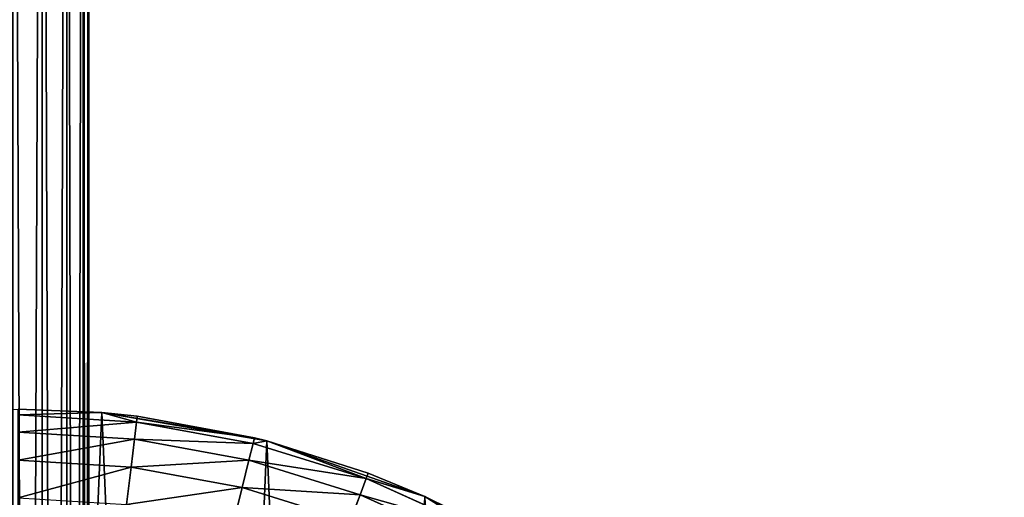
# Model space of a CAD drawing. Extents: x 80 to 596, y 77 to 1633.
# Tile 238 of 256: x 338 to 364, y 1123 to 1136. Entities that reach past the tile are written whole.
import ezdxf

# ---------------------------------------------------------------- set-up
doc = ezdxf.new("R2010")
doc.units = 0
doc.header["$LTSCALE"] = 25.4
doc.layers.get('0').update_dxf_attribs({"color": 13, "linetype": 'CONTINUOUS'})

# ---------------------------------------------------------------- blocks, each defined once
blk = doc.blocks.new('CADILLAC-III-8190-7988-799')
at = {"color": 18}
for p, q in [((0.83, 1166.978, 15.263), (0.83, 973.156, 9.878)), ((0.83, 1166.978, 15.263), (0.83, 973.156, 9.878)), ((0.83, 1166.888, 18.957), (0.83, 973.079, 13.572)), ((0.83, 1166.888, 18.957), (0.83, 973.079, 13.572)), ((1.479, 1166.967, 15.696), (1.479, 973.147, 10.311)), ((1.479, 1166.967, 15.696), (1.479, 973.147, 10.311)), ((1.479, 1166.899, 18.524), (1.479, 973.088, 13.139)), ((1.479, 1166.899, 18.524), (1.479, 973.088, 13.139)), ((1.912, 1166.952, 16.345), (1.912, 973.133, 10.96)), ((1.912, 1166.952, 16.345), (1.912, 973.133, 10.96)), ((1.912, 1166.914, 17.875), (1.912, 973.102, 12.49)), ((1.912, 1166.914, 17.875), (1.912, 973.102, 12.49)), ((2.064, 1166.933, 17.11), (2.064, 973.117, 11.725)), ((2.064, 1166.933, 17.11), (2.064, 973.117, 11.725)), ((2.409, 1125.699, 7.111), (0.204, 1125.793, 7.111)), ((0.204, 1125.793, 23.611), (2.409, 1125.699, 23.611)), ((2.409, 1125.699, 7.111), (0.204, 1125.793, 7.111)), ((0.204, 1125.793, 23.611), (2.409, 1125.699, 23.611)), ((2.409, 1125.699, 23.611), (0.204, 1125.639, 25.172)), ((2.409, 1125.699, 23.611), (0.204, 1125.639, 25.172)), ((3.319, 1125.45, 25.172), (0.204, 1125.639, 25.172)), ((3.319, 1125.45, 25.172), (0.204, 1125.639, 25.172)), ((2.409, 1125.699, 23.611), (3.338, 1125.603, 23.611)), ((3.338, 1125.603, 23.611), (2.409, 1125.699, 7.111)), ((2.409, 1125.699, 7.111), (2.409, 1125.699, 23.611)), ((3.338, 1125.603, 23.611), (2.409, 1125.699, 7.111)), ((6.426, 1125.037, 23.611), (2.409, 1125.699, 7.111)), ((6.426, 1125.037, 23.611), (2.409, 1125.699, 7.111)), ((6.755, 1124.954, 7.111), (2.409, 1125.699, 7.111)), ((2.409, 1125.699, 7.111), (2.409, 1125.699, 23.611)), ((6.755, 1124.954, 7.111), (2.409, 1125.699, 7.111)), ((2.409, 1125.699, 23.611), (3.338, 1125.603, 23.611)), ((2.409, 1125.699, 23.611), (3.319, 1125.45, 25.172)), ((2.409, 1125.699, 23.611), (3.319, 1125.45, 25.172)), ((3.338, 1125.603, 23.611), (3.319, 1125.45, 25.172)), ((3.338, 1125.603, 23.611), (3.319, 1125.45, 25.172)), ((3.338, 1125.603, 23.611), (6.426, 1125.037, 23.611)), ((3.338, 1125.603, 23.611), (6.426, 1125.037, 23.611)), ((3.264, 1124.999, 26.673), (3.319, 1125.45, 25.172)), ((3.264, 1124.999, 26.673), (3.319, 1125.45, 25.172)), ((6.389, 1124.888, 25.172), (3.319, 1125.45, 25.172)), ((6.389, 1124.888, 25.172), (3.319, 1125.45, 25.172)), ((3.264, 1124.999, 26.673), (0.204, 1125.184, 26.673)), ((3.264, 1124.999, 26.673), (0.204, 1125.184, 26.673)), ((3.264, 1124.999, 26.673), (3.175, 1124.265, 28.056)), ((3.264, 1124.999, 26.673), (3.175, 1124.265, 28.056)), ((3.264, 1124.999, 26.673), (6.28, 1124.446, 26.673)), ((3.264, 1124.999, 26.673), (6.28, 1124.446, 26.673)), ((6.426, 1125.037, 23.611), (6.389, 1124.888, 25.172)), ((6.426, 1125.037, 23.611), (6.389, 1124.888, 25.172)), ((6.426, 1125.037, 23.611), (6.755, 1124.954, 7.111)), ((6.426, 1125.037, 23.611), (6.755, 1124.954, 7.111)), ((6.426, 1125.037, 23.611), (6.755, 1124.954, 23.611)), ((6.426, 1125.037, 23.611), (6.755, 1124.954, 23.611)), ((6.28, 1124.446, 26.673), (6.389, 1124.888, 25.172)), ((6.28, 1124.446, 26.673), (6.389, 1124.888, 25.172)), ((6.389, 1124.888, 25.172), (6.755, 1124.954, 23.611)), ((6.389, 1124.888, 25.172), (6.755, 1124.954, 23.611)), ((6.389, 1124.888, 25.172), (9.369, 1123.959, 25.172)), ((6.389, 1124.888, 25.172), (9.369, 1123.959, 25.172)), ((6.755, 1124.954, 7.111), (9.423, 1124.103, 23.611)), ((10.913, 1123.484, 7.111), (6.755, 1124.954, 7.111)), ((6.755, 1124.954, 23.611), (6.755, 1124.954, 7.111)), ((6.755, 1124.954, 23.611), (6.755, 1124.954, 7.111)), ((6.755, 1124.954, 23.611), (9.423, 1124.103, 23.611)), ((6.755, 1124.954, 7.111), (9.423, 1124.103, 23.611)), ((10.913, 1123.484, 7.111), (6.755, 1124.954, 7.111)), ((6.755, 1124.954, 23.611), (9.423, 1124.103, 23.611)), ((6.755, 1124.954, 23.611), (9.369, 1123.959, 25.172)), ((6.755, 1124.954, 23.611), (9.369, 1123.959, 25.172)), ((3.175, 1124.265, 28.056), (0.204, 1124.444, 28.056)), ((3.175, 1124.265, 28.056), (0.204, 1124.444, 28.056)), ((3.175, 1124.265, 28.056), (3.055, 1123.277, 29.268)), ((3.175, 1124.265, 28.056), (3.055, 1123.277, 29.268)), ((6.103, 1123.728, 28.056), (3.175, 1124.265, 28.056)), ((6.103, 1123.728, 28.056), (3.175, 1124.265, 28.056)), ((6.103, 1123.728, 28.056), (6.28, 1124.446, 26.673)), ((6.103, 1123.728, 28.056), (6.28, 1124.446, 26.673)), ((6.28, 1124.446, 26.673), (9.207, 1123.534, 26.673)), ((6.28, 1124.446, 26.673), (9.207, 1123.534, 26.673)), ((9.207, 1123.534, 26.673), (9.369, 1123.959, 25.172)), ((9.207, 1123.534, 26.673), (9.369, 1123.959, 25.172)), ((9.423, 1124.103, 23.611), (9.369, 1123.959, 25.172)), ((9.423, 1124.103, 23.611), (9.369, 1123.959, 25.172)), ((9.369, 1123.959, 25.172), (10.913, 1123.484, 23.611)), ((9.369, 1123.959, 25.172), (10.913, 1123.484, 23.611)), ((9.369, 1123.959, 25.172), (12.215, 1122.678, 25.172)), ((9.369, 1123.959, 25.172), (12.215, 1122.678, 25.172)), ((9.423, 1124.103, 23.611), (10.913, 1123.484, 7.111)), ((9.423, 1124.103, 23.611), (10.913, 1123.484, 7.111)), ((9.423, 1124.103, 23.611), (10.913, 1123.484, 23.611)), ((9.423, 1124.103, 23.611), (10.913, 1123.484, 23.611)), ((6.103, 1123.728, 28.056), (5.865, 1122.762, 29.268)), ((6.103, 1123.728, 28.056), (5.865, 1122.762, 29.268)), ((6.103, 1123.728, 28.056), (8.945, 1122.842, 28.056)), ((6.103, 1123.728, 28.056), (8.945, 1122.842, 28.056)), ((8.945, 1122.842, 28.056), (9.207, 1123.534, 26.673)), ((8.945, 1122.842, 28.056), (9.207, 1123.534, 26.673)), ((9.207, 1123.534, 26.673), (12.003, 1122.275, 26.673)), ((9.207, 1123.534, 26.673), (12.003, 1122.275, 26.673)), ((10.913, 1123.484, 7.111), (12.286, 1122.814, 23.611)), ((14.763, 1121.334, 7.111), (10.913, 1123.484, 7.111)), ((10.913, 1123.484, 23.611), (10.913, 1123.484, 7.111)), ((10.913, 1123.484, 23.611), (10.913, 1123.484, 7.111)), ((10.913, 1123.484, 23.611), (12.286, 1122.814, 23.611)), ((10.913, 1123.484, 7.111), (12.286, 1122.814, 23.611)), ((14.763, 1121.334, 7.111), (10.913, 1123.484, 7.111)), ((10.913, 1123.484, 23.611), (12.286, 1122.814, 23.611)), ((10.913, 1123.484, 23.611), (12.215, 1122.678, 25.172)), ((10.913, 1123.484, 23.611), (12.215, 1122.678, 25.172))]:
    blk.add_line(p, q, dxfattribs=at)
mesh = blk.add_polyface(dxfattribs=at)
corners = [(0.83, 1166.978, 15.263), (0.064, 973.159, 9.725), (0.064, 1166.982, 15.11), (0.83, 973.156, 9.878)]
mesh.append_faces([[corners[k] for k in face] for face in [(0, 1, 2), (1, 0, 3)]], dxfattribs={"vtx0": -1, "color": 18})
mesh = blk.add_polyface(dxfattribs=at)
corners = [(0.83, 973.079, 13.572), (0.064, 1166.884, 19.109), (0.064, 973.076, 13.725), (0.83, 1166.888, 18.957)]
mesh.append_faces([[corners[k] for k in face] for face in [(0, 1, 2), (1, 0, 3)]], dxfattribs={"vtx0": -1, "color": 18})
mesh = blk.add_polyface(dxfattribs=at)
corners = [(1.479, 1166.967, 15.696), (0.83, 973.156, 9.878), (0.83, 1166.978, 15.263), (1.479, 973.147, 10.311)]
mesh.append_faces([[corners[k] for k in face] for face in [(0, 1, 2), (1, 0, 3)]], dxfattribs={"vtx0": -1, "color": 18})
mesh = blk.add_polyface(dxfattribs=at)
corners = [(1.479, 973.088, 13.139), (0.83, 1166.888, 18.957), (0.83, 973.079, 13.572), (1.479, 1166.899, 18.524)]
mesh.append_faces([[corners[k] for k in face] for face in [(0, 1, 2), (1, 0, 3)]], dxfattribs={"vtx0": -1, "color": 18})
mesh = blk.add_polyface(dxfattribs=at)
corners = [(1.479, 973.147, 10.311), (1.912, 1166.952, 16.345), (1.912, 973.133, 10.96), (1.479, 1166.967, 15.696)]
mesh.append_faces([[corners[k] for k in face] for face in [(0, 1, 2), (1, 0, 3)]], dxfattribs={"vtx0": -1, "color": 18})
mesh = blk.add_polyface(dxfattribs=at)
corners = [(1.912, 973.102, 12.49), (1.479, 1166.899, 18.524), (1.479, 973.088, 13.139), (1.912, 1166.914, 17.875)]
mesh.append_faces([[corners[k] for k in face] for face in [(0, 1, 2), (1, 0, 3)]], dxfattribs={"vtx0": -1, "color": 18})
mesh = blk.add_polyface(dxfattribs=at)
corners = [(1.912, 973.133, 10.96), (2.064, 1166.933, 17.11), (2.064, 973.117, 11.725), (1.912, 1166.952, 16.345)]
mesh.append_faces([[corners[k] for k in face] for face in [(0, 1, 2), (1, 0, 3)]], dxfattribs={"vtx0": -1, "color": 18})
mesh = blk.add_polyface(dxfattribs=at)
corners = [(2.064, 973.117, 11.725), (1.912, 1166.914, 17.875), (1.912, 973.102, 12.49), (2.064, 1166.933, 17.11)]
mesh.append_faces([[corners[k] for k in face] for face in [(0, 1, 2), (1, 0, 3)]], dxfattribs={"vtx0": -1, "color": 18})
mesh = blk.add_polyface(dxfattribs=at)
corners = [(-25.586, 1103.095, 7.111), (-25.213, 1094.315, 7.111), (-25.773, 1098.689, 7.111), (-24.657, 1107.406, 7.111), (-23.922, 1090.098, 7.111), (-23.012, 1111.498, 7.111), (-21.936, 1086.161, 7.111), (-20.7, 1115.253, 7.111), (-19.314, 1082.615, 7.111), (-17.787, 1118.563, 7.111), (-16.13, 1079.564, 7.111), (-14.356, 1121.334, 7.111), (-12.476, 1077.094, 7.111), (-10.506, 1123.484, 7.111), (-8.458, 1075.278, 7.111), (-6.348, 1124.954, 7.111), (-4.19, 1074.167, 7.111), (-2.001, 1125.699, 7.111), (0.204, 1073.793, 7.111), (0.204, 1125.793, 7.111), (2.409, 1125.699, 7.111), (4.598, 1074.167, 7.111), (6.755, 1124.954, 7.111), (8.865, 1075.278, 7.111), (10.913, 1123.484, 7.111), (12.884, 1077.094, 7.111), (14.763, 1121.334, 7.111), (16.537, 1079.564, 7.111), (18.194, 1118.563, 7.111), (19.721, 1082.615, 7.111), (21.108, 1115.253, 7.111), (22.343, 1086.161, 7.111), (23.42, 1111.498, 7.111), (24.329, 1090.098, 7.111), (25.064, 1107.406, 7.111), (25.62, 1094.315, 7.111), (25.993, 1103.095, 7.111), (26.18, 1098.689, 7.111)]
mesh.append_faces([[corners[k] for k in face] for face in [(0, 1, 2), (35, 36, 37)]], dxfattribs={"vtx0": -1, "color": 18})
mesh.append_faces([[corners[k] for k in face] for face in [(1, 3, 4), (4, 5, 6), (6, 7, 8), (8, 9, 10), (10, 11, 12), (12, 13, 14), (14, 15, 16), (16, 17, 18), (18, 20, 21), (21, 22, 23), (23, 24, 25), (25, 26, 27), (27, 28, 29), (29, 30, 31), (31, 32, 33), (33, 34, 35)]], dxfattribs={"vtx0": -1, "vtx1": -1, "color": 18})
mesh.append_faces([[corners[k] for k in face] for face in [(1, 0, 3), (4, 3, 5), (6, 5, 7), (8, 7, 9), (10, 9, 11), (12, 11, 13), (14, 13, 15), (16, 15, 17), (18, 17, 19), (18, 19, 20), (21, 20, 22), (23, 22, 24), (25, 24, 26), (27, 26, 28), (29, 28, 30), (31, 30, 32), (33, 32, 34), (35, 34, 36)]], dxfattribs={"vtx0": -1, "vtx2": -1, "color": 18})
mesh = blk.add_polyface(dxfattribs=at)
corners = [(0.204, 1125.793, 23.611), (2.409, 1125.699, 7.111), (0.204, 1125.793, 7.111), (2.409, 1125.699, 23.611)]
mesh.append_faces([[corners[k] for k in face] for face in [(0, 1, 2), (1, 0, 3)]], dxfattribs={"vtx0": -1, "color": 18})
mesh = blk.add_polyface(dxfattribs=at)
corners = [(0.204, 1125.639, 25.172), (2.409, 1125.699, 23.611), (0.204, 1125.793, 23.611)]
mesh.append_faces([[corners[k] for k in face] for face in [(0, 1, 2)]], dxfattribs={"color": 18})
mesh = blk.add_polyface(dxfattribs=at)
corners = [(3.319, 1125.45, 25.172), (2.409, 1125.699, 23.611), (0.204, 1125.639, 25.172)]
mesh.append_faces([[corners[k] for k in face] for face in [(0, 1, 2)]], dxfattribs={"color": 18})
mesh = blk.add_polyface(dxfattribs=at)
corners = [(0.204, 1125.184, 26.673), (3.319, 1125.45, 25.172), (0.204, 1125.639, 25.172), (3.264, 1124.999, 26.673)]
mesh.append_faces([[corners[k] for k in face] for face in [(0, 1, 2), (1, 0, 3)]], dxfattribs={"vtx0": -1, "color": 18})
mesh = blk.add_polyface(dxfattribs=at)
corners = [(3.338, 1125.603, 23.611), (2.409, 1125.699, 7.111), (2.409, 1125.699, 23.611)]
mesh.append_faces([[corners[k] for k in face] for face in [(0, 1, 2)]], dxfattribs={"color": 18})
mesh = blk.add_polyface(dxfattribs=at)
corners = [(6.426, 1125.037, 23.611), (2.409, 1125.699, 7.111), (3.338, 1125.603, 23.611)]
mesh.append_faces([[corners[k] for k in face] for face in [(0, 1, 2)]], dxfattribs={"color": 18})
mesh = blk.add_polyface(dxfattribs=at)
corners = [(6.426, 1125.037, 23.611), (6.755, 1124.954, 7.111), (2.409, 1125.699, 7.111)]
mesh.append_faces([[corners[k] for k in face] for face in [(0, 1, 2)]], dxfattribs={"color": 18})
mesh = blk.add_polyface(dxfattribs=at)
corners = [(3.319, 1125.45, 25.172), (3.338, 1125.603, 23.611), (2.409, 1125.699, 23.611)]
mesh.append_faces([[corners[k] for k in face] for face in [(0, 1, 2)]], dxfattribs={"color": 18})
mesh = blk.add_polyface(dxfattribs=at)
corners = [(3.319, 1125.45, 25.172), (6.426, 1125.037, 23.611), (3.338, 1125.603, 23.611), (6.389, 1124.888, 25.172)]
mesh.append_faces([[corners[k] for k in face] for face in [(0, 1, 2), (1, 0, 3)]], dxfattribs={"vtx0": -1, "color": 18})
mesh = blk.add_polyface(dxfattribs=at)
corners = [(3.264, 1124.999, 26.673), (6.389, 1124.888, 25.172), (3.319, 1125.45, 25.172), (6.28, 1124.446, 26.673)]
mesh.append_faces([[corners[k] for k in face] for face in [(0, 1, 2), (1, 0, 3)]], dxfattribs={"vtx0": -1, "color": 18})
mesh = blk.add_polyface(dxfattribs=at)
corners = [(0.204, 1124.444, 28.056), (3.264, 1124.999, 26.673), (0.204, 1125.184, 26.673), (3.175, 1124.265, 28.056)]
mesh.append_faces([[corners[k] for k in face] for face in [(0, 1, 2), (1, 0, 3)]], dxfattribs={"vtx0": -1, "color": 18})
mesh = blk.add_polyface(dxfattribs=at)
corners = [(3.175, 1124.265, 28.056), (6.28, 1124.446, 26.673), (3.264, 1124.999, 26.673), (6.103, 1123.728, 28.056)]
mesh.append_faces([[corners[k] for k in face] for face in [(0, 1, 2), (1, 0, 3)]], dxfattribs={"vtx0": -1, "color": 18})
mesh = blk.add_polyface(dxfattribs=at)
corners = [(6.389, 1124.888, 25.172), (6.755, 1124.954, 23.611), (6.426, 1125.037, 23.611)]
mesh.append_faces([[corners[k] for k in face] for face in [(0, 1, 2)]], dxfattribs={"color": 18})
mesh = blk.add_polyface(dxfattribs=at)
corners = [(6.755, 1124.954, 23.611), (6.755, 1124.954, 7.111), (6.426, 1125.037, 23.611)]
mesh.append_faces([[corners[k] for k in face] for face in [(0, 1, 2)]], dxfattribs={"color": 18})
mesh = blk.add_polyface(dxfattribs=at)
corners = [(6.28, 1124.446, 26.673), (9.369, 1123.959, 25.172), (6.389, 1124.888, 25.172), (9.207, 1123.534, 26.673)]
mesh.append_faces([[corners[k] for k in face] for face in [(0, 1, 2), (1, 0, 3)]], dxfattribs={"vtx0": -1, "color": 18})
mesh = blk.add_polyface(dxfattribs=at)
corners = [(9.369, 1123.959, 25.172), (6.755, 1124.954, 23.611), (6.389, 1124.888, 25.172)]
mesh.append_faces([[corners[k] for k in face] for face in [(0, 1, 2)]], dxfattribs={"color": 18})
mesh = blk.add_polyface(dxfattribs=at)
corners = [(9.423, 1124.103, 23.611), (10.913, 1123.484, 7.111), (6.755, 1124.954, 7.111)]
mesh.append_faces([[corners[k] for k in face] for face in [(0, 1, 2)]], dxfattribs={"color": 18})
mesh = blk.add_polyface(dxfattribs=at)
corners = [(9.423, 1124.103, 23.611), (6.755, 1124.954, 7.111), (6.755, 1124.954, 23.611)]
mesh.append_faces([[corners[k] for k in face] for face in [(0, 1, 2)]], dxfattribs={"color": 18})
mesh = blk.add_polyface(dxfattribs=at)
corners = [(9.369, 1123.959, 25.172), (9.423, 1124.103, 23.611), (6.755, 1124.954, 23.611)]
mesh.append_faces([[corners[k] for k in face] for face in [(0, 1, 2)]], dxfattribs={"color": 18})
mesh = blk.add_polyface(dxfattribs=at)
corners = [(0.204, 1123.449, 29.268), (3.175, 1124.265, 28.056), (0.204, 1124.444, 28.056), (3.055, 1123.277, 29.268)]
mesh.append_faces([[corners[k] for k in face] for face in [(0, 1, 2), (1, 0, 3)]], dxfattribs={"vtx0": -1, "color": 18})
mesh = blk.add_polyface(dxfattribs=at)
corners = [(3.055, 1123.277, 29.268), (6.103, 1123.728, 28.056), (3.175, 1124.265, 28.056), (5.865, 1122.762, 29.268)]
mesh.append_faces([[corners[k] for k in face] for face in [(0, 1, 2), (1, 0, 3)]], dxfattribs={"vtx0": -1, "color": 18})
mesh = blk.add_polyface(dxfattribs=at)
corners = [(6.103, 1123.728, 28.056), (9.207, 1123.534, 26.673), (6.28, 1124.446, 26.673), (8.945, 1122.842, 28.056)]
mesh.append_faces([[corners[k] for k in face] for face in [(0, 1, 2), (1, 0, 3)]], dxfattribs={"vtx0": -1, "color": 18})
mesh = blk.add_polyface(dxfattribs=at)
corners = [(9.207, 1123.534, 26.673), (12.215, 1122.678, 25.172), (9.369, 1123.959, 25.172), (12.003, 1122.275, 26.673)]
mesh.append_faces([[corners[k] for k in face] for face in [(0, 1, 2), (1, 0, 3)]], dxfattribs={"vtx0": -1, "color": 18})
mesh = blk.add_polyface(dxfattribs=at)
corners = [(9.369, 1123.959, 25.172), (10.913, 1123.484, 23.611), (9.423, 1124.103, 23.611)]
mesh.append_faces([[corners[k] for k in face] for face in [(0, 1, 2)]], dxfattribs={"color": 18})
mesh = blk.add_polyface(dxfattribs=at)
corners = [(12.215, 1122.678, 25.172), (10.913, 1123.484, 23.611), (9.369, 1123.959, 25.172)]
mesh.append_faces([[corners[k] for k in face] for face in [(0, 1, 2)]], dxfattribs={"color": 18})
mesh = blk.add_polyface(dxfattribs=at)
corners = [(10.913, 1123.484, 23.611), (10.913, 1123.484, 7.111), (9.423, 1124.103, 23.611)]
mesh.append_faces([[corners[k] for k in face] for face in [(0, 1, 2)]], dxfattribs={"color": 18})
mesh = blk.add_polyface(dxfattribs=at)
corners = [(5.865, 1122.762, 29.268), (8.945, 1122.842, 28.056), (6.103, 1123.728, 28.056), (8.592, 1121.912, 29.268)]
mesh.append_faces([[corners[k] for k in face] for face in [(0, 1, 2), (1, 0, 3)]], dxfattribs={"vtx0": -1, "color": 18})
mesh = blk.add_polyface(dxfattribs=at)
corners = [(8.945, 1122.842, 28.056), (12.003, 1122.275, 26.673), (9.207, 1123.534, 26.673), (11.66, 1121.621, 28.056)]
mesh.append_faces([[corners[k] for k in face] for face in [(0, 1, 2), (1, 0, 3)]], dxfattribs={"vtx0": -1, "color": 18})
mesh = blk.add_polyface(dxfattribs=at)
corners = [(12.286, 1122.814, 23.611), (14.763, 1121.334, 7.111), (10.913, 1123.484, 7.111)]
mesh.append_faces([[corners[k] for k in face] for face in [(0, 1, 2)]], dxfattribs={"color": 18})
mesh = blk.add_polyface(dxfattribs=at)
corners = [(12.286, 1122.814, 23.611), (10.913, 1123.484, 7.111), (10.913, 1123.484, 23.611)]
mesh.append_faces([[corners[k] for k in face] for face in [(0, 1, 2)]], dxfattribs={"color": 18})
mesh = blk.add_polyface(dxfattribs=at)
corners = [(12.215, 1122.678, 25.172), (12.286, 1122.814, 23.611), (10.913, 1123.484, 23.611)]
mesh.append_faces([[corners[k] for k in face] for face in [(0, 1, 2)]], dxfattribs={"color": 18})
blk = doc.blocks.new('GRUPUJ_1')
at = {"color": 0}
blk.add_blockref('CADILLAC-III-8190-7988-799', (258.066, -77.491, -7.111), dxfattribs=at)

msp = doc.modelspace()

# ---------------------------------------------------------------- block references
at = {"color": 0}
msp.add_blockref('GRUPUJ_1', (79.834, 77.491, -7.989), dxfattribs=at)

doc.saveas('drawing.dxf')
